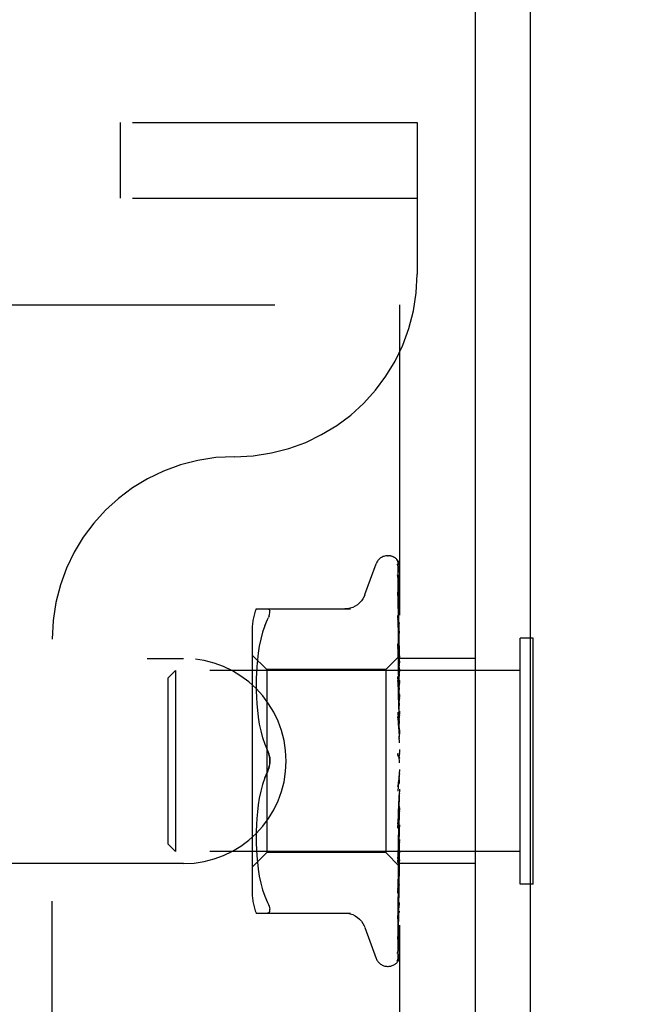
# Model space of a CAD drawing. Header units: inches. Extents: x 0 to 77.3, y 0 to 50.
# Tile 57 of 60: x 72.988 to 73.845, y 43.272 to 44.621. Entities that reach past the tile are written whole.
import ezdxf

# ---------------------------------------------------------------- set-up
doc = ezdxf.new("R2010")
doc.units = ezdxf.units.IN
doc.header["$LTSCALE"] = 4.25
doc.header["$MEASUREMENT"] = 0
doc.linetypes.add('HIDDEN', pattern=[0.2, 0.1, -0.1])
doc.layers.get('0').update_dxf_attribs({"linetype": 'CONTINUOUS'})
doc.layers.add('DEFAULT_2', color=8, linetype='HIDDEN')
doc.layers.add('DIMENSIONS', color=7, linetype='CONTINUOUS')
doc.styles.get("Standard").update_dxf_attribs({"font": 'arial.ttf'})
doc.dimstyles.new('DIMSTYLE_1', dxfattribs={"dimtxt": 0.340909, "dimasz": 0.454545, "dimexe": 0.09, "dimexo": 0.07, "dimgap": 0.0375, "dimtad": 0, "dimtih": 1, "dimtoh": 1, "dimzin": 4, "dimdsep": 46, "dimtxsty": 'Standard', "dimblk": '_FILLED', "dimblk1": '_FILLED', "dimblk2": '_FILLED', "dimcen": 0.09, "dimadec": 3, "dimazin": 1, "dimtfac": 1, "dimtdec": 3, "dimtofl": 0, "dimtmove": 0, "dimatfit": 3, "dimldrblk": '_FILLED', "dimfxl": 0, "dimtolj": 1, "dimtzin": 4, "dimarcsym": 0})

# ---------------------------------------------------------------- blocks, each defined once
blk = doc.blocks.new('_FILLED')
at = {"color": 0, "linetype": 'ByBlock'}
blk.add_solid([(0, 0), (-1, 0.2), (-1, -0.2)], dxfattribs=at)
blk = doc.blocks.new('*D11')
at = {"layer": 'DIMENSIONS', "color": 2, "linetype": 'Continuous'}
for p, q in [((73.9306, 45.3549), (74.9428, 45.3549)), ((74.5338, 45.3549), (74.5338, 44.0708)), ((74.5338, 42.1049), (74.5338, 43.389)), ((66.0056, 42.1049), (74.9428, 42.1049))]:
    blk.add_line(p, q, dxfattribs=at)
at = {"layer": 'DIMENSIONS', "color": 2, "linetype": 'Continuous', "xscale": 0.4545454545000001, "yscale": 0.4545454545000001, "zscale": 0.4545454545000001}
for p, rotation in [((74.5338, 45.3549), 90), ((74.5338, 42.1049), 270)]:
    blk.add_blockref('_FILLED', p, dxfattribs=dict(at, rotation=rotation))
at = {"layer": 'DIMENSIONS', "color": 2, "linetype": 'Continuous', "insert": (74.5338, 43.9004), "char_height": 0.34091, "width": 0.926411, "attachment_point": 2, "line_spacing_factor": 0.9}
blk.add_mtext('3.25', dxfattribs=at)

msp = doc.modelspace()

# ---------------------------------------------------------------- linework, layer by layer
at = {"color": 3, "linetype": 'Continuous'}
for p, q in [((73.612445, 39.354909), (73.612445, 44.949909)), ((73.687445, 44.949909), (73.687445, 39.417909))]:
    msp.add_line(p, q, dxfattribs=at)
at = {"color": 7, "linetype": 'Continuous'}
for p, q in [((73.691445, 43.773409), (73.687445, 43.773409)), ((73.691445, 43.436409), (73.691445, 43.773409)), ((73.691445, 43.436409), (73.687445, 43.436409))]:
    msp.add_line(p, q, dxfattribs=at)
at = {"layer": 'DEFAULT_2', "color": 8, "linetype": 'HIDDEN'}
for p, q in [((57.842445, 44.479909), (73.532445, 44.479909)), ((73.126195, 44.375909), (73.126195, 44.479909)), ((73.532445, 44.479909), (73.532445, 44.271909)), ((57.842445, 44.375909), (73.532445, 44.375909)), ((70.362445, 44.229909), (73.612445, 44.229909)), ((73.508445, 44.229909), (73.508445, 39.979909)), ((73.491948, 43.886159), (73.492778, 43.886159)), ((73.460894, 43.832901), (73.476287, 43.875193)), ((73.505802, 43.877476), (73.506802, 43.808641)), ((73.505802, 43.873143), (73.507404, 43.763426)), ((73.505802, 43.87195), (73.506802, 43.804672)), ((73.505802, 43.859108), (73.506802, 43.794591)), ((73.505802, 43.856766), (73.507111, 43.773622)), ((73.505784, 43.836129), (73.505803, 43.835873)), ((73.505802, 43.832471), (73.506477, 43.79417)), ((73.311937, 43.813242), (73.441159, 43.813242)), ((73.327356, 43.798659), (73.328618, 43.801418)), ((73.32959, 43.803857), (73.328618, 43.801418)), ((73.505802, 43.804289), (73.507111, 43.737403)), ((73.505806, 43.804252), (73.505803, 43.804285)), ((73.506802, 43.808641), (73.507658, 43.748373)), ((73.32376, 43.790227), (73.320685, 43.781337)), ((73.32375, 43.790197), (73.327356, 43.798659)), ((73.505802, 43.799938), (73.506803, 43.751262)), ((73.506477, 43.79417), (73.507111, 43.75756)), ((73.506802, 43.794591), (73.507658, 43.738185)), ((73.306421, 43.784501), (73.306421, 43.425317)), ((73.3207, 43.781385), (73.318176, 43.771979)), ((73.508445, 43.780154), (73.50783, 43.786153)), ((73.032445, 40.437909), (73.032445, 43.771909)), ((73.316183, 43.762475), (73.314662, 43.752888)), ((73.318189, 43.772032), (73.316174, 43.762424)), ((73.505803, 43.765477), (73.506803, 43.724208)), ((73.505817, 43.765269), (73.505804, 43.765472)), ((73.506585, 43.757663), (73.505817, 43.765262)), ((73.507111, 43.773622), (73.507658, 43.737983)), ((73.507404, 43.763661), (73.507658, 43.745829)), ((73.507404, 43.763426), (73.507658, 43.745726)), ((73.687445, 43.773409), (73.673445, 43.773409)), ((73.673445, 43.436409), (73.673445, 43.773409)), ((73.326421, 43.730159), (73.306421, 43.750159)), ((73.314669, 43.752937), (73.313558, 43.743518)), ((73.507685, 43.7484), (73.489444, 43.730159)), ((73.505803, 43.760337), (73.506478, 43.734433)), ((73.507433, 43.749028), (73.506585, 43.757663)), ((73.507111, 43.75756), (73.507659, 43.725422)), ((73.508445, 43.749122), (73.507658, 43.748373)), ((73.507658, 43.748373), (73.507664, 43.748379)), ((73.507664, 43.748379), (73.507682, 43.748397)), ((70.612445, 43.745409), (73.212445, 43.745409)), ((73.312799, 43.734673), (73.31231, 43.725941)), ((73.313564, 43.743574), (73.312794, 43.734591)), ((73.506478, 43.734433), (73.507113, 43.709624)), ((73.507111, 43.737403), (73.507659, 43.70887)), ((73.507658, 43.745726), (73.507682, 43.745854)), ((73.507658, 43.745829), (73.507682, 43.745753)), ((73.507658, 43.737983), (73.507682, 43.738218)), ((73.507658, 43.738184), (73.507682, 43.738018)), ((73.612445, 43.745409), (73.508445, 43.745409)), ((73.191445, 43.718909), (73.201445, 43.728909)), ((73.673445, 43.728909), (73.201445, 43.728909)), ((73.201445, 43.728909), (73.201445, 43.480909)), ((73.312315, 43.726056), (73.312025, 43.717559)), ((73.489444, 43.730159), (73.326421, 43.730159)), ((73.326421, 43.730159), (73.326421, 43.479659)), ((73.489444, 43.730159), (73.489444, 43.479659)), ((73.505822, 43.720554), (73.505805, 43.720836)), ((73.505805, 43.720828), (73.507661, 43.664587)), ((73.50702, 43.707558), (73.505823, 43.720549)), ((73.506803, 43.724208), (73.50766, 43.688251)), ((73.507658, 43.725421), (73.507682, 43.725764)), ((73.507658, 43.725716), (73.507682, 43.725473)), ((73.508062, 43.728415), (73.507682, 43.725764)), ((73.508062, 43.723332), (73.507682, 43.725473)), ((73.508445, 43.730964), (73.508062, 43.728415)), ((73.508445, 43.721069), (73.508062, 43.723332)), ((73.191445, 43.490909), (73.191445, 43.718909)), ((73.312028, 43.717704), (73.311941, 43.709248)), ((73.311942, 43.709418), (73.312022, 43.700822)), ((73.505806, 43.715075), (73.50648, 43.6969)), ((73.507838, 43.698486), (73.50702, 43.707558)), ((73.507113, 43.709624), (73.50766, 43.687804)), ((73.507658, 43.708493), (73.507682, 43.708941)), ((73.507658, 43.70887), (73.507682, 43.70857)), ((73.508445, 43.715413), (73.507682, 43.708941)), ((73.508445, 43.702783), (73.507682, 43.70857)), ((73.312018, 43.701011), (73.312309, 43.692235)), ((73.50648, 43.6969), (73.507115, 43.679454)), ((73.508445, 43.695868), (73.507682, 43.688359)), ((73.508445, 43.691618), (73.507838, 43.698486)), ((73.312301, 43.692434), (73.312813, 43.683349)), ((73.312799, 43.683544), (73.313597, 43.674251)), ((73.507659, 43.687803), (73.507682, 43.688359)), ((73.507659, 43.688251), (73.507682, 43.687921)), ((73.508445, 43.68096), (73.507682, 43.687921)), ((73.313579, 43.674432), (73.314705, 43.664938)), ((73.505825, 43.671704), (73.505811, 43.671904)), ((73.505811, 43.671894), (73.507667, 43.638673)), ((73.505826, 43.671695), (73.508445, 43.641835)), ((73.507115, 43.679454), (73.507662, 43.66408)), ((73.508445, 43.673036), (73.507682, 43.66476)), ((73.314684, 43.665091), (73.316207, 43.655547)), ((73.316185, 43.655667), (73.31817, 43.646166)), ((73.505816, 43.665691), (73.50649, 43.655908)), ((73.50649, 43.655908), (73.507124, 43.646461)), ((73.507661, 43.664079), (73.507682, 43.66476)), ((73.507661, 43.664587), (73.507682, 43.664271)), ((73.508445, 43.656389), (73.507682, 43.664271)), ((73.318151, 43.64625), (73.320646, 43.636943)), ((73.507124, 43.646461), (73.50767, 43.638094)), ((73.508445, 43.647742), (73.507682, 43.638999)), ((73.320632, 43.63699), (73.323717, 43.628073)), ((73.323709, 43.628094), (73.327356, 43.619492)), ((73.507667, 43.638673), (73.507682, 43.638476)), ((73.508445, 43.629956), (73.507682, 43.638476)), ((73.508445, 43.620899), (73.507682, 43.612005)), ((73.507345, 43.610602), (73.507274, 43.610689)), ((73.507469, 43.610455), (73.50741, 43.610524)), ((73.508445, 43.602618), (73.507682, 43.611468)), ((73.508445, 43.608437), (73.508251, 43.608813)), ((73.323709, 43.581724), (73.327356, 43.590326)), ((73.508445, 43.593479), (73.505826, 43.563542)), ((73.507696, 43.585439), (73.507151, 43.580698)), ((73.320646, 43.572875), (73.318151, 43.563568)), ((73.506519, 43.57541), (73.505851, 43.570012)), ((73.507151, 43.580698), (73.506519, 43.57541)), ((73.508445, 43.575364), (73.507682, 43.584223)), ((73.31817, 43.563652), (73.316185, 43.554151)), ((73.507664, 43.558492), (73.507117, 43.546566)), ((73.508445, 43.566472), (73.507682, 43.558233)), ((73.314705, 43.54488), (73.313579, 43.535386)), ((73.316207, 43.554271), (73.314684, 43.544727)), ((73.507663, 43.557955), (73.505807, 43.51302)), ((73.507117, 43.546566), (73.506483, 43.533057)), ((73.507663, 43.557955), (73.507682, 43.558233)), ((73.508445, 43.549177), (73.507682, 43.557725)), ((73.313597, 43.535567), (73.312799, 43.526274)), ((73.50766, 43.533068), (73.505804, 43.466031)), ((73.506483, 43.533057), (73.505809, 43.519012)), ((73.506433, 43.520054), (73.508445, 43.542821)), ((73.50766, 43.533546), (73.507113, 43.514864)), ((73.50766, 43.533546), (73.507664, 43.533174)), ((73.50766, 43.533068), (73.507682, 43.533398)), ((73.507664, 43.533174), (73.507682, 43.532932)), ((73.508445, 43.540854), (73.507682, 43.533398)), ((73.508445, 43.525004), (73.507682, 43.532932)), ((73.312813, 43.526469), (73.312301, 43.517384)), ((73.505826, 43.513309), (73.506433, 43.520054)), ((73.312022, 43.508996), (73.311942, 43.5004)), ((73.312309, 43.517583), (73.312018, 43.508807)), ((73.505807, 43.513016), (73.505824, 43.513281)), ((73.507659, 43.510829), (73.506477, 43.455263)), ((73.507113, 43.514864), (73.506479, 43.49364)), ((73.507659, 43.511242), (73.507112, 43.486482)), ((73.507659, 43.511242), (73.507682, 43.510741)), ((73.50766, 43.510828), (73.507682, 43.511148)), ((73.508445, 43.517551), (73.507682, 43.511148)), ((73.508445, 43.503719), (73.507682, 43.510741)), ((73.191445, 43.490909), (73.201445, 43.480909)), ((73.311941, 43.50057), (73.312028, 43.492114)), ((73.312025, 43.492259), (73.312315, 43.483762)), ((73.506479, 43.49364), (73.505804, 43.4715)), ((73.507659, 43.492012), (73.506802, 43.44388)), ((73.507659, 43.492349), (73.506803, 43.445736)), ((73.507658, 43.492349), (73.507682, 43.491954)), ((73.507658, 43.492013), (73.507682, 43.492286)), ((73.508445, 43.497405), (73.507682, 43.492286)), ((73.508445, 43.486092), (73.507682, 43.491954)), ((73.507837, 43.487638), (73.508445, 43.494369)), ((73.673445, 43.480909), (73.201445, 43.480909)), ((73.326421, 43.479659), (73.306421, 43.459659)), ((73.31231, 43.483877), (73.312799, 43.475145)), ((73.489444, 43.479659), (73.326421, 43.479659)), ((73.508445, 43.460658), (73.489444, 43.479659)), ((73.50582, 43.466292), (73.507018, 43.47882)), ((73.507112, 43.486482), (73.506477, 43.458312)), ((73.507659, 43.477538), (73.506802, 43.424534)), ((73.507018, 43.47882), (73.507837, 43.487638)), ((73.507658, 43.477538), (73.507682, 43.477249)), ((73.507658, 43.477289), (73.507682, 43.477495)), ((73.212445, 43.464409), (70.612445, 43.464409)), ((73.312794, 43.475227), (73.313564, 43.466244)), ((73.313558, 43.4663), (73.314669, 43.456881)), ((73.505804, 43.466032), (73.50582, 43.466286)), ((73.507659, 43.477289), (73.506802, 43.423158)), ((73.507658, 43.46734), (73.507682, 43.467158)), ((73.507658, 43.467187), (73.507682, 43.467309)), ((73.612445, 43.464409), (73.508445, 43.464409)), ((73.314662, 43.45693), (73.316183, 43.447343)), ((73.506477, 43.458312), (73.505803, 43.42888)), ((73.506477, 43.455263), (73.505803, 43.424114)), ((73.507658, 43.462121), (73.506802, 43.402243)), ((73.507658, 43.462121), (73.507682, 43.462046)), ((73.507658, 43.46207), (73.507682, 43.462097)), ((73.316174, 43.447394), (73.318189, 43.437786)), ((73.318176, 43.437839), (73.3207, 43.428433)), ((73.506802, 43.44388), (73.505802, 43.388754)), ((73.507404, 43.449728), (73.506476, 43.387209)), ((73.507404, 43.444025), (73.506476, 43.379819)), ((73.320685, 43.428481), (73.32376, 43.419591)), ((73.506802, 43.424534), (73.505802, 43.364108)), ((73.505803, 43.424119), (73.505812, 43.424249)), ((73.505813, 43.424257), (73.506582, 43.431408)), ((73.687445, 43.436409), (73.673445, 43.436409)), ((73.32375, 43.419621), (73.327356, 43.411159)), ((73.311937, 43.396576), (73.441159, 43.396576)), ((73.328618, 43.396762), (73.327356, 43.396576)), ((73.506802, 43.401958), (73.505802, 43.333877)), ((73.505802, 43.388733), (73.505797, 43.388664)), ((73.505803, 43.392648), (73.505801, 43.392593)), ((73.505803, 43.388759), (73.505802, 43.388733)), ((73.506476, 43.387209), (73.505802, 43.342503)), ((73.460894, 43.376917), (73.476287, 43.334625)), ((73.506133, 43.355841), (73.505802, 43.333278)), ((73.505815, 43.343352), (73.506485, 43.344557)), ((73.505016, 43.331008), (73.505502, 43.331671)), ((73.491948, 43.323659), (73.492778, 43.323659))]:
    msp.add_line(p, q, dxfattribs=at)
for points in [[(73.508445, 43.87345), (73.507988, 43.874972), (73.507517, 43.876282), (73.506992, 43.877515), (73.506396, 43.878696), (73.505692, 43.879845), (73.504825, 43.880972), (73.504, 43.881816)], [(73.504396, 43.881368), (73.504137, 43.881634), (73.504126, 43.881646), (73.504146, 43.881624), (73.504205, 43.88156), (73.504313, 43.881437), (73.504448, 43.881274), (73.504593, 43.881083), (73.504744, 43.880869), (73.50489, 43.880641), (73.505032, 43.880395), (73.505167, 43.880134), (73.505294, 43.879859), (73.50541, 43.879569), (73.505514, 43.879268), (73.505603, 43.878955), (73.505678, 43.878634), (73.505735, 43.878304), (73.505776, 43.877968), (73.505798, 43.877628), (73.505802, 43.877472)], [(73.508445, 43.874949), (73.50832, 43.875286), (73.508151, 43.875709), (73.507974, 43.876121), (73.507789, 43.876522), (73.507598, 43.876911), (73.507401, 43.877287), (73.5072, 43.87765), (73.506996, 43.878), (73.50679, 43.878336), (73.506582, 43.878659), (73.506374, 43.878969), (73.506166, 43.879266), (73.505959, 43.879548), (73.505755, 43.879816), (73.505555, 43.880069), (73.505359, 43.880306), (73.505171, 43.880528), (73.50499, 43.880733), (73.50482, 43.880921), (73.504659, 43.881094), (73.504516, 43.881245), (73.504396, 43.881368)], [(73.505374, 43.873984), (73.505356, 43.874013), (73.505353, 43.874018), (73.505409, 43.873898), (73.505505, 43.873657), (73.505618, 43.873298), (73.505718, 43.872845), (73.505785, 43.872324), (73.505802, 43.871949)], [(73.505583, 43.873639), (73.505431, 43.873887), (73.505374, 43.873984)], [(73.508445, 43.863155), (73.50813, 43.864804), (73.50772, 43.866756), (73.507289, 43.868624), (73.506839, 43.870412), (73.506368, 43.872122), (73.505875, 43.873748), (73.50551, 43.874853)], [(73.505514, 43.874844), (73.505533, 43.874788), (73.505668, 43.874296), (73.505765, 43.873717), (73.505802, 43.873138)], [(73.508445, 43.86801), (73.508204, 43.868667), (73.507911, 43.869383), (73.507602, 43.870065), (73.507285, 43.87071), (73.506965, 43.871318), (73.506648, 43.871885), (73.506343, 43.872407), (73.506055, 43.872882), (73.505583, 43.873639)], [(73.505688, 43.857646), (73.505677, 43.857676), (73.505693, 43.857622), (73.505737, 43.857434), (73.505783, 43.857111), (73.505803, 43.856768)], [(73.506187, 43.856612), (73.505976, 43.857028), (73.505813, 43.857364), (73.505711, 43.857589), (73.505688, 43.857646)], [(73.508445, 43.843712), (73.508185, 43.845542), (73.507792, 43.84816), (73.507381, 43.850734), (73.506955, 43.853259), (73.506514, 43.855735), (73.506058, 43.858155), (73.505726, 43.859836)], [(73.505728, 43.859837), (73.505771, 43.859566), (73.505803, 43.859103)], [(73.508445, 43.851637), (73.508218, 43.852268), (73.507929, 43.852998), (73.507626, 43.853699), (73.507318, 43.854365), (73.507012, 43.854996), (73.506715, 43.855586), (73.506187, 43.856612)], [(73.460724, 43.832434), (73.459947, 43.830516), (73.458237, 43.827256), (73.456115, 43.824219), (73.453603, 43.821457), (73.450746, 43.819024), (73.447592, 43.816977), (73.444204, 43.815353), (73.44065, 43.81418), (73.436987, 43.813476), (73.433316, 43.813242)], [(73.508445, 43.81572), (73.508207, 43.817775), (73.507818, 43.821004), (73.507412, 43.824234), (73.506993, 43.827455), (73.506558, 43.830668), (73.50611, 43.833865), (73.505784, 43.83612)], [(73.505899, 43.832332), (73.505854, 43.83246), (73.505798, 43.832646), (73.505785, 43.8327), (73.505796, 43.832616), (73.505803, 43.832472)], [(73.505802, 43.835878), (73.507111, 43.758682), (73.507404, 43.741126), (73.507659, 43.725716)], [(73.506661, 43.830585), (73.506387, 43.831178), (73.50615, 43.831709), (73.50597, 43.832145), (73.505899, 43.832332)], [(73.508445, 43.826421), (73.508362, 43.826656), (73.508018, 43.827559), (73.507659, 43.828413), (73.507306, 43.829201), (73.506661, 43.830585)], [(73.327356, 43.813242), (73.328618, 43.813056), (73.32959, 43.812528), (73.330266, 43.811715), (73.330663, 43.810645)], [(73.32959, 43.803857), (73.330266, 43.805962), (73.330663, 43.807781), (73.330797, 43.809335), (73.330663, 43.810645)], [(73.50783, 43.786153), (73.507426, 43.789936), (73.507009, 43.793753), (73.506577, 43.797603), (73.505807, 43.804243)], [(73.506893, 43.79691), (73.506591, 43.79759), (73.506326, 43.798217), (73.506106, 43.798786), (73.505948, 43.799263), (73.505853, 43.799623), (73.505812, 43.799851), (73.505803, 43.799938), (73.505803, 43.79994)], [(73.508445, 43.793275), (73.508246, 43.793806), (73.507907, 43.794639), (73.507561, 43.795435), (73.506893, 43.79691)], [(73.50766, 43.755228), (73.506924, 43.756818), (73.50659, 43.757578), (73.506299, 43.758306), (73.50607, 43.75897), (73.505913, 43.75955), (73.50583, 43.760016), (73.505804, 43.760338)], [(73.506803, 43.751262), (73.507404, 43.721345), (73.507659, 43.708494)], [(73.508445, 43.738285), (73.508222, 43.740705), (73.507433, 43.749028)], [(73.508445, 43.747147), (73.508171, 43.746784), (73.507955, 43.746471), (73.507796, 43.746207), (73.507696, 43.745997), (73.507658, 43.745846), (73.507658, 43.745829)], [(73.508445, 43.753407), (73.508384, 43.753561), (73.50803, 43.754407), (73.50766, 43.755228)], [(73.508445, 43.74887), (73.508253, 43.748802), (73.508062, 43.7487), (73.507871, 43.748565), (73.507682, 43.748397)], [(73.508445, 43.748), (73.508253, 43.747512), (73.508062, 43.746991), (73.507871, 43.746439), (73.507682, 43.745855)], [(73.508445, 43.745884), (73.508171, 43.745734), (73.507955, 43.745642), (73.507796, 43.745609), (73.507696, 43.745633), (73.507658, 43.745726)], [(73.508445, 43.740032), (73.508171, 43.739579), (73.507955, 43.739172), (73.507796, 43.738805), (73.507696, 43.738487), (73.507658, 43.738226), (73.507658, 43.738184)], [(73.508445, 43.737551), (73.508171, 43.737518), (73.507955, 43.737543), (73.507796, 43.737629), (73.507696, 43.737772), (73.507658, 43.737983)], [(73.508445, 43.744536), (73.508253, 43.744891), (73.508062, 43.745212), (73.507871, 43.745499), (73.507682, 43.745753)], [(73.508445, 43.741958), (73.508253, 43.741068), (73.508062, 43.740147), (73.507871, 43.739198), (73.507682, 43.738218)], [(73.508445, 43.735156), (73.508253, 43.735921), (73.508062, 43.736653), (73.507871, 43.737352), (73.507682, 43.738018)], [(73.508445, 43.728033), (73.508171, 43.727508), (73.507955, 43.727019), (73.507796, 43.726563), (73.507696, 43.726149), (73.507658, 43.725787), (73.507658, 43.725716)], [(73.508445, 43.724424), (73.508171, 43.724509), (73.507955, 43.724651), (73.507796, 43.724853), (73.507696, 43.725108), (73.507658, 43.725421)], [(73.507823, 43.709592), (73.507144, 43.710943), (73.50681, 43.711642), (73.506497, 43.712358), (73.506225, 43.713074), (73.50601, 43.713779), (73.505873, 43.714427), (73.505811, 43.714978), (73.505806, 43.715087)], [(73.508445, 43.711584), (73.508171, 43.711005), (73.507955, 43.710454), (73.507796, 43.709924), (73.507696, 43.709428), (73.507658, 43.708979), (73.507658, 43.70887)], [(73.508445, 43.706977), (73.508171, 43.707177), (73.507955, 43.707431), (73.507796, 43.707741), (73.507696, 43.7081), (73.507658, 43.708493)], [(73.508445, 43.70828), (73.508151, 43.708923), (73.507823, 43.709592)], [(73.508445, 43.691279), (73.508171, 43.690668), (73.507955, 43.690074), (73.507796, 43.68949), (73.507696, 43.688931), (73.507658, 43.688409), (73.507659, 43.688251)], [(73.508445, 43.685842), (73.508171, 43.686149), (73.507955, 43.686505), (73.507796, 43.686913), (73.507696, 43.687363), (73.507659, 43.687803)], [(73.508445, 43.667853), (73.508171, 43.667232), (73.507955, 43.666616), (73.507796, 43.665999), (73.507696, 43.665396), (73.507658, 43.664822), (73.507661, 43.664587)], [(73.507428, 43.661342), (73.507131, 43.661858), (73.506836, 43.662405), (73.506552, 43.662994), (73.506293, 43.663619), (73.506073, 43.664282), (73.505913, 43.664948), (73.505826, 43.665585), (73.505815, 43.665731)], [(73.508445, 43.659581), (73.508306, 43.65984), (73.508018, 43.660348), (73.507428, 43.661342)], [(73.508445, 43.661781), (73.508171, 43.662185), (73.507955, 43.66263), (73.507796, 43.663121), (73.507696, 43.663646), (73.507661, 43.664079)], [(73.508445, 43.642152), (73.508171, 43.641542), (73.507955, 43.640927), (73.507796, 43.6403), (73.507696, 43.639675), (73.507658, 43.63907), (73.507667, 43.638673)], [(73.50767, 43.638094), (73.507658, 43.638394), (73.507682, 43.638999)], [(73.508445, 43.635665), (73.508171, 43.636151), (73.507955, 43.636669), (73.507796, 43.637225), (73.507696, 43.637805), (73.50767, 43.638094)], [(73.330794, 43.604909), (73.330736, 43.606818), (73.33056, 43.608739), (73.33026, 43.610675), (73.329851, 43.612586), (73.329337, 43.614441), (73.328738, 43.616223), (73.328081, 43.617905), (73.327356, 43.619492)], [(73.327356, 43.619492), (73.328403, 43.617117), (73.329263, 43.614682), (73.329939, 43.612206), (73.330423, 43.609729), (73.330707, 43.607293), (73.330794, 43.604909)], [(73.506898, 43.6112), (73.506688, 43.611533), (73.506466, 43.611941), (73.506256, 43.612408), (73.506072, 43.612929), (73.505927, 43.6135), (73.505835, 43.614096), (73.505802, 43.614688), (73.505826, 43.615274)], [(73.508445, 43.615105), (73.508171, 43.614529), (73.507955, 43.613937), (73.507796, 43.613321), (73.507696, 43.612698), (73.507658, 43.612082), (73.507682, 43.611468)], [(73.327356, 43.590326), (73.327935, 43.591582), (73.328478, 43.592907), (73.328989, 43.594303), (73.329452, 43.595756), (73.329856, 43.597254), (73.330195, 43.598785), (73.330459, 43.600341), (73.330649, 43.601894), (73.33076, 43.603416), (73.330794, 43.604909)], [(73.330794, 43.604909), (73.330707, 43.602522), (73.330422, 43.600084), (73.329938, 43.597607), (73.329262, 43.595132), (73.328402, 43.592698), (73.327356, 43.590326)], [(73.507198, 43.610785), (73.507117, 43.610891), (73.50703, 43.611009), (73.506937, 43.611141), (73.506898, 43.6112)], [(73.507683, 43.61021), (73.507653, 43.610247), (73.50758, 43.610331), (73.507463, 43.610464), (73.507308, 43.610648), (73.50712, 43.610888), (73.506906, 43.611188)], [(73.506906, 43.611188), (73.5071, 43.610894), (73.507343, 43.610504), (73.507582, 43.610098), (73.507817, 43.609672), (73.50805, 43.609225), (73.508251, 43.608813)], [(73.507765, 43.610124), (73.507652, 43.610248), (73.507612, 43.610293), (73.507569, 43.610341)], [(73.508251, 43.608813), (73.508171, 43.608988), (73.507955, 43.609561), (73.507796, 43.610162), (73.507696, 43.610776), (73.507658, 43.611388), (73.507682, 43.612005)], [(73.508445, 43.609249), (73.508276, 43.609497), (73.508127, 43.609698), (73.507993, 43.609863), (73.507892, 43.609982), (73.507816, 43.610068), (73.507765, 43.610124)], [(73.327356, 43.590326), (73.323717, 43.581745), (73.320632, 43.572828)], [(73.507696, 43.585439), (73.507658, 43.584836), (73.507682, 43.584223)], [(73.508445, 43.587689), (73.508171, 43.587168), (73.507955, 43.58662), (73.507796, 43.586039), (73.507696, 43.585439)], [(73.505841, 43.569926), (73.505903, 43.570351), (73.506057, 43.571015), (73.506272, 43.571654), (73.506519, 43.572233), (73.506786, 43.572757), (73.507057, 43.573223), (73.507325, 43.573644), (73.507589, 43.574037), (73.507846, 43.574412), (73.508095, 43.57478), (73.508342, 43.575166), (73.508445, 43.575336)], [(73.508445, 43.581082), (73.508171, 43.581677), (73.507955, 43.582284), (73.507796, 43.582908), (73.507696, 43.583534), (73.507658, 43.584148), (73.507682, 43.584755)], [(73.507664, 43.558493), (73.507658, 43.558315), (73.507682, 43.557725)], [(73.508445, 43.560896), (73.508171, 43.560449), (73.507955, 43.559965), (73.507796, 43.559439), (73.507696, 43.558884), (73.507664, 43.558493)], [(73.508445, 43.554588), (73.508171, 43.555206), (73.507955, 43.555824), (73.507796, 43.556449), (73.507696, 43.557066), (73.507658, 43.557658), (73.507663, 43.557955)], [(73.508445, 43.529912), (73.508171, 43.530531), (73.507955, 43.531139), (73.507796, 43.531742), (73.507696, 43.532326), (73.507658, 43.532876), (73.50766, 43.533068)], [(73.508445, 43.535693), (73.50819, 43.535365), (73.507985, 43.534998), (73.507827, 43.534589), (73.50772, 43.534146), (73.507666, 43.533675), (73.50766, 43.533546)], [(73.505809, 43.518995), (73.505868, 43.519594), (73.506003, 43.520267), (73.506212, 43.52097), (73.506474, 43.521659), (73.506772, 43.52233), (73.507088, 43.522968), (73.507412, 43.523581), (73.507736, 43.524178), (73.508053, 43.524772), (73.50836, 43.525377), (73.508445, 43.525554)], [(73.508445, 43.512992), (73.508171, 43.512738), (73.507955, 43.512432), (73.507796, 43.51207), (73.507696, 43.511664), (73.507659, 43.511242)], [(73.508445, 43.507948), (73.50817, 43.508549), (73.507954, 43.509125), (73.507796, 43.509677), (73.507697, 43.510201), (73.507659, 43.51069), (73.50766, 43.510828)], [(73.508445, 43.493613), (73.508171, 43.493471), (73.507955, 43.493272), (73.507796, 43.493014), (73.507696, 43.492706), (73.507658, 43.492349)], [(73.508445, 43.489487), (73.508171, 43.490041), (73.507955, 43.490564), (73.507796, 43.491059), (73.507696, 43.491516), (73.507658, 43.491924), (73.507658, 43.492013)], [(73.507037, 43.475378), (73.507745, 43.476859), (73.508095, 43.477608), (73.508445, 43.478417)], [(73.508445, 43.478257), (73.508171, 43.478231), (73.507955, 43.478147), (73.507796, 43.478002), (73.507696, 43.477803), (73.507658, 43.477538)], [(73.508445, 43.481145), (73.508253, 43.480185), (73.508062, 43.479257), (73.507871, 43.47836), (73.507682, 43.477495)], [(73.507658, 43.467339), (73.506476, 43.388344), (73.506133, 43.365814), (73.505802, 43.344278)], [(73.505805, 43.471491), (73.505811, 43.471618), (73.505861, 43.472067), (73.505975, 43.472617), (73.506159, 43.473247), (73.506406, 43.473929), (73.506705, 43.474647), (73.507037, 43.475378)], [(73.508445, 43.475198), (73.508171, 43.475689), (73.507955, 43.476139), (73.507796, 43.476553), (73.507696, 43.476921), (73.507658, 43.477234), (73.507658, 43.477289)], [(73.508445, 43.467478), (73.508171, 43.467571), (73.507955, 43.467604), (73.507796, 43.467577), (73.507696, 43.467493), (73.507658, 43.46734)], [(73.508445, 43.465598), (73.508171, 43.466008), (73.507955, 43.466369), (73.507796, 43.466686), (73.507696, 43.466951), (73.507658, 43.467158), (73.507658, 43.467187)], [(73.508445, 43.472759), (73.508253, 43.473839), (73.508062, 43.474948), (73.507871, 43.476085), (73.507682, 43.477249)], [(73.508445, 43.469358), (73.508253, 43.468796), (73.508062, 43.468267), (73.507871, 43.467771), (73.507682, 43.467309)], [(73.508445, 43.464202), (73.508253, 43.464894), (73.508062, 43.465618), (73.507871, 43.466372), (73.507682, 43.467158)], [(73.508445, 43.461667), (73.508171, 43.461874), (73.507955, 43.462023), (73.507796, 43.462116), (73.507696, 43.462151), (73.507658, 43.462127), (73.507658, 43.462121)], [(73.508445, 43.461032), (73.508171, 43.461346), (73.507955, 43.461607), (73.507796, 43.461815), (73.507696, 43.461968), (73.507658, 43.462061), (73.507658, 43.46207)], [(73.508445, 43.46247), (73.508253, 43.462326), (73.508062, 43.462216), (73.507871, 43.462139), (73.507682, 43.462097)], [(73.508445, 43.46073), (73.508253, 43.46101), (73.508062, 43.461322), (73.507871, 43.461667), (73.507682, 43.462046)], [(73.506803, 43.445736), (73.506133, 43.410072), (73.505802, 43.392651)], [(73.506582, 43.431408), (73.507013, 43.435528), (73.50743, 43.439595), (73.507833, 43.443607), (73.508445, 43.4499)], [(73.505803, 43.428878), (73.505819, 43.42907), (73.505871, 43.429384), (73.505979, 43.429813), (73.506148, 43.430336), (73.506373, 43.430934), (73.506641, 43.431579), (73.506945, 43.432264), (73.507605, 43.433714)], [(73.507605, 43.433714), (73.507942, 43.434478), (73.50827, 43.435268), (73.508445, 43.435723)], [(73.327356, 43.411159), (73.328618, 43.4084), (73.32959, 43.405961), (73.330266, 43.403856), (73.330663, 43.402037)], [(73.505798, 43.388674), (73.506122, 43.391193), (73.506569, 43.394745), (73.507002, 43.398291), (73.507421, 43.401825), (73.507825, 43.405347), (73.508213, 43.408845), (73.508445, 43.411007)], [(73.506802, 43.423158), (73.506133, 43.381578), (73.505802, 43.36122)], [(73.328618, 43.396762), (73.32959, 43.39729), (73.330266, 43.398103), (73.330663, 43.399173), (73.330797, 43.400483), (73.330663, 43.402037)], [(73.433316, 43.396576), (73.436987, 43.396342), (73.44065, 43.395638), (73.444204, 43.394465), (73.447592, 43.392841), (73.450746, 43.390794), (73.453603, 43.388361), (73.456115, 43.385599), (73.458237, 43.382562), (73.459947, 43.379302), (73.460724, 43.377384)], [(73.505801, 43.392593), (73.505801, 43.392599), (73.505826, 43.392725), (73.505902, 43.393003), (73.506046, 43.393418), (73.506255, 43.393944), (73.506514, 43.394543), (73.506813, 43.395206), (73.507139, 43.395917), (73.507484, 43.396679), (73.507844, 43.397505), (73.5082, 43.398385), (73.508445, 43.399048)], [(73.505763, 43.360769), (73.506091, 43.362744), (73.506541, 43.365561), (73.506978, 43.368415), (73.5074, 43.371298), (73.507808, 43.37421), (73.508198, 43.377145), (73.508445, 43.379087)], [(73.506984, 43.366277), (73.507307, 43.366959), (73.507637, 43.367686), (73.507963, 43.368453), (73.508275, 43.369256), (73.508445, 43.369733)], [(73.505751, 43.363605), (73.505749, 43.3636), (73.505771, 43.363668), (73.505845, 43.363862), (73.505977, 43.364174), (73.506166, 43.364585), (73.506403, 43.36508), (73.506984, 43.366277)], [(73.505803, 43.364106), (73.505789, 43.363854), (73.505762, 43.363657), (73.505751, 43.363605)], [(73.505803, 43.361226), (73.50579, 43.360973), (73.505763, 43.360762)], [(73.505591, 43.342952), (73.505571, 43.342896), (73.505552, 43.342848), (73.505584, 43.342915), (73.505673, 43.343088), (73.505815, 43.343352)], [(73.505802, 43.344279), (73.505777, 43.343836), (73.505709, 43.343389), (73.50563, 43.343074), (73.505591, 43.342952)], [(73.505658, 43.341386), (73.505999, 43.342772), (73.506465, 43.344788), (73.506915, 43.346877), (73.507348, 43.349032), (73.507766, 43.351254), (73.508165, 43.353541), (73.508445, 43.355268)], [(73.505802, 43.342508), (73.505778, 43.342072), (73.505706, 43.34159), (73.505659, 43.341382)], [(73.506485, 43.344557), (73.506754, 43.345054), (73.507032, 43.345585), (73.507315, 43.346148), (73.507596, 43.34674), (73.507872, 43.34736), (73.508137, 43.348006), (73.508387, 43.348677), (73.508445, 43.348844)], [(73.50499, 43.330972), (73.504979, 43.330956), (73.505016, 43.331008)], [(73.505802, 43.333879), (73.505781, 43.333449), (73.505701, 43.332853), (73.505572, 43.332303), (73.505412, 43.331825), (73.505248, 43.331441), (73.505104, 43.331163), (73.505011, 43.331004), (73.50499, 43.330972)], [(73.505802, 43.333282), (73.505761, 43.332651), (73.505659, 43.332045), (73.505507, 43.331484), (73.505317, 43.330981), (73.50511, 43.330549)], [(73.505114, 43.330557), (73.505558, 43.331433), (73.506137, 43.332732), (73.50667, 43.334107), (73.507164, 43.33556), (73.507629, 43.337097), (73.508065, 43.33873), (73.508445, 43.340353)], [(73.505502, 43.331671), (73.505749, 43.332018), (73.506022, 43.332413), (73.50631, 43.332849), (73.50661, 43.333326), (73.506915, 43.333838), (73.507221, 43.334386), (73.507523, 43.334968), (73.507817, 43.335582), (73.508098, 43.336228), (73.508361, 43.336903), (73.508445, 43.337136)], [(73.50761, 43.332719), (73.507678, 43.332855), (73.508075, 43.333727), (73.508445, 43.334696)]]:
    msp.add_lwpolyline(points, dxfattribs=at)
for centre, radius, start, end in [((73.282445, 44.271909), 0.25, 270, 360), ((73.282445, 43.771909), 0.25, 90, 180), ((73.491948, 43.869492), 0.016667, 90, 160), ((73.492778, 43.869492), 0.016667, 47.764659, 90), ((73.383999, 43.784501), 0.077578, 157.923935, 180), ((73.212445, 43.604909), 0.1405, 270, 90), ((73.383999, 43.425317), 0.077578, 180, 202.076065), ((73.491948, 43.340326), 0.016667, 200, 270), ((73.492778, 43.340326), 0.016667, 270, 332.851231)]:
    msp.add_arc(centre, radius, start, end, dxfattribs=at)

# ---------------------------------------------------------------- dimensions: what is measured, and where the dimension line sits
at = {"layer": 'DIMENSIONS', "color": 2, "linetype": 'Continuous'}
dim = msp.add_linear_dim(base=(74.533752, 42.104909), p1=(73.860627, 45.354909), p2=(65.935627, 42.104909), angle=270, dimstyle='DIMSTYLE_1', dxfattribs=at)
dim.commit()
dim.dimension.update_dxf_attribs({"geometry": '*D11', "text_midpoint": (74.534575, 43.728008), "dimtype": 160})

doc.saveas('drawing.dxf')
